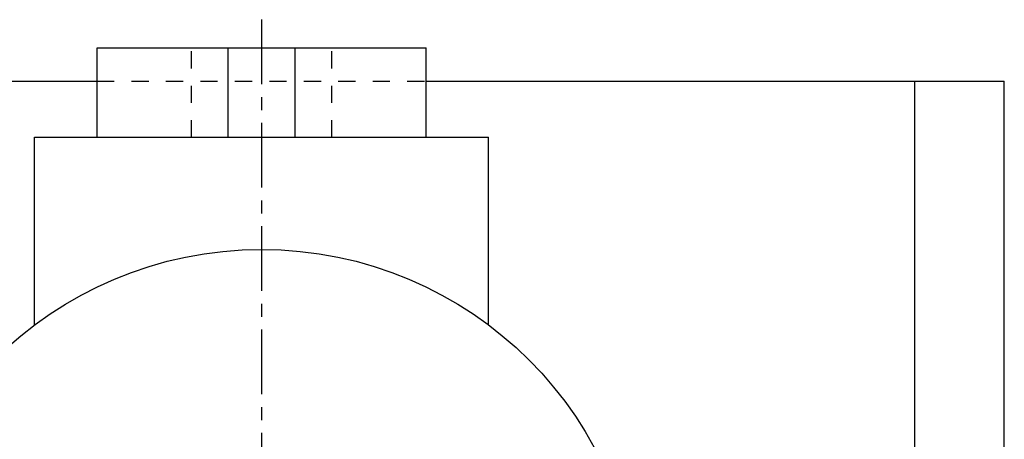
# Model space of a CAD drawing. Header units: millimetres. Extents: x 201 to 476, y 130 to 341.
# Tile 39 of 39: x 296 to 471, y 266 to 341. Entities that reach past the tile are written whole.
import ezdxf

# ---------------------------------------------------------------- set-up
doc = ezdxf.new("R2010")
doc.units = ezdxf.units.MM
doc.header["$LTSCALE"] = 30.734
doc.linetypes.add('CENTER', pattern=[0.6, 0.375, -0.075, 0.075, -0.075])
doc.linetypes.add('HIDDEN', pattern=[0.2, 0.1, -0.1])
doc.layers.get('0').update_dxf_attribs({"linetype": 'CONTINUOUS'})
doc.layers.add('DEFAULT_1', color=7, linetype='CENTER')
doc.layers.add('DEFAULT_2', color=8, linetype='HIDDEN')

msp = doc.modelspace()

# ---------------------------------------------------------------- linework, layer by layer
at = {"color": 7, "linetype": 'CONTINUOUS'}
for p, q in [((309.46, 320), (309.46, 336)), ((309.46, 336), (368.18, 336)), ((332.82, 320), (332.82, 336)), ((344.82, 320), (344.82, 336)), ((368.18, 320), (368.18, 336)), ((206.32, 330), (309.46, 330)), ((368.18, 330), (471.32, 330)), ((455.35, 135), (455.35, 330)), ((471.32, 135), (471.32, 330)), ((298.32, 286.5), (298.32, 320)), ((298.32, 320), (379.32, 320)), ((379.32, 286.5), (379.32, 320))]:
    msp.add_line(p, q, dxfattribs=at)
msp.add_circle((338.82, 232.5), 67.5, dxfattribs=at)
at = {"layer": 'DEFAULT_1', "color": 2, "linetype": 'CENTER'}
msp.add_line((338.82, 341), (338.82, 130), dxfattribs=at)
at = {"layer": 'DEFAULT_2', "color": 8, "linetype": 'HIDDEN'}
for p, q in [((326.32, 320), (326.32, 336)), ((351.32, 320), (351.32, 336)), ((309.46, 330), (368.18, 330))]:
    msp.add_line(p, q, dxfattribs=at)

doc.saveas('drawing.dxf')
